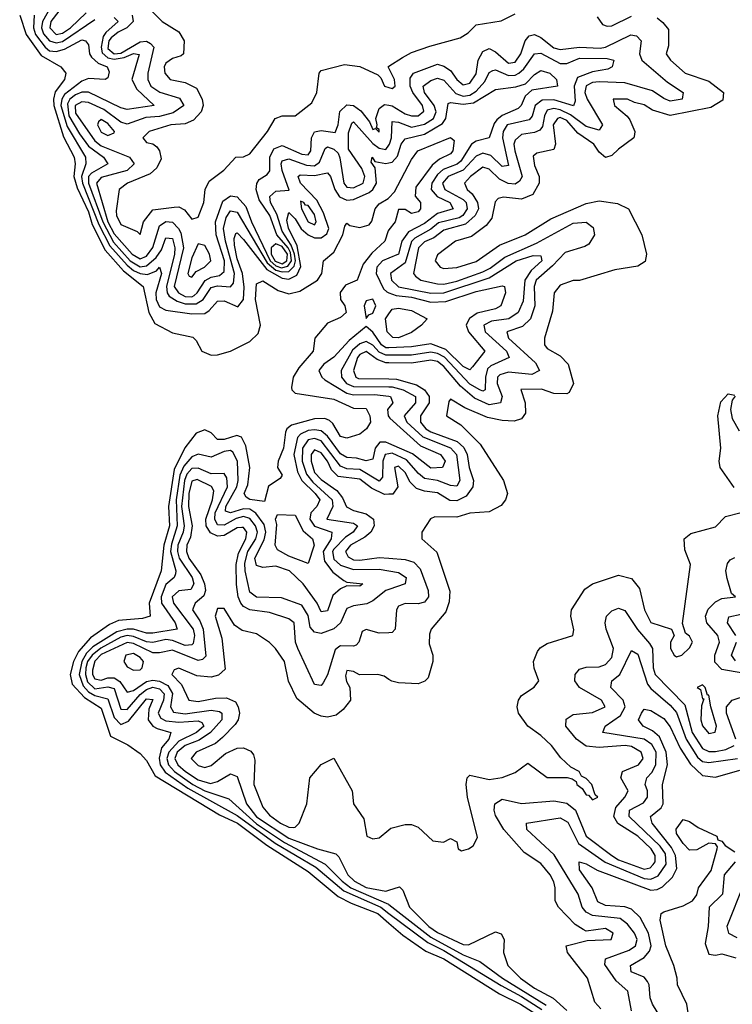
# Model space of a CAD drawing. Header units: inches. Extents: x 2601682 to 2755810, y 449311 to 584050.
# Tile 11 of 256: x 2638858 to 2641062, y 461529 to 464576. Entities that reach past the tile are written whole.
import ezdxf

# ---------------------------------------------------------------- set-up
doc = ezdxf.new("R2010")
doc.units = ezdxf.units.IN
doc.header["$MEASUREMENT"] = 0
doc.layers.add('C6436', color=7, linetype='Continuous')
doc.layers.add('C6446', color=7, linetype='Continuous')

msp = doc.modelspace()

# ---------------------------------------------------------------- linework, layer by layer
at = {"layer": 'C6436', "color": 2}
for points, elevation in [([(2638951, 464610), (2638927.7, 464570), (2638924.8, 464550), (2638931.6, 464531.6), (2638950.1, 464510.1), (2638970, 464503.9), (2638990, 464508.3), (2639090, 464575.9)], 10), ([(2638857.6, 464590), (2638877.4, 464530), (2638924.4, 464464.4), (2638984.9, 464430), (2639000.5, 464410), (2638995.8, 464390), (2638967.8, 464352.2), (2638962.5, 464330), (2638963.7, 464310), (2638992.7, 464212.7), (2639026.5, 464150), (2639029.2, 464130), (2639024.8, 464090), (2639035.5, 464055.5), (2639070, 463981.1), (2639082.1, 463942.1), (2639122.1, 463862.1), (2639178.8, 463798.8), (2639239.6, 463750), (2639257.5, 463670), (2639276.1, 463636.1), (2639330, 463607), (2639393.3, 463593.3), (2639403.4, 463583.4), (2639421.6, 463550), (2639450, 463537.4), (2639470, 463538.3), (2639510, 463550.3), (2639570, 463580.3), (2639595.4, 463604.6), (2639602.3, 463630), (2639587, 463710), (2639590, 463758.8), (2639610, 463768), (2639657.4, 463737.4), (2639690, 463727.2), (2639724.2, 463735.8), (2639779, 463770), (2639792.7, 463790), (2639798, 463830), (2639830, 463856), (2639857.6, 463910), (2639863.3, 463936.7), (2639870, 463946), (2639878.5, 463938.5), (2639910, 463932.8), (2639938.9, 463941.1), (2639947.5, 463952.5), (2639957.6, 463990), (2639970, 464005.5), (2639997.7, 464022.3), (2640000, 464024.8)], 2), ([(2638902.3, 464590), (2638899.8, 464550), (2638906.7, 464530), (2638936.5, 464490), (2638950, 464479), (2638970, 464476.8), (2638996.1, 464483.9), (2639050, 464512.8), (2639061, 464510), (2639070, 464498), (2639073.7, 464470), (2639079.9, 464459.9), (2639100.5, 464440.5), (2639127.7, 464430), (2639134.6, 464414.6), (2639130, 464395.3), (2639122, 464390), (2639070, 464394), (2639050, 464385.6), (2638996.2, 464343.8), (2638987.8, 464330), (2638985.2, 464310), (2639004.8, 464244.8), (2639060.7, 464150), (2639062, 464130), (2639048.4, 464090), (2639052.4, 464070), (2639102.1, 463942.1), (2639136.4, 463876.4), (2639190, 463816.2), (2639210, 463799.6), (2639230, 463790.6), (2639253, 463787), (2639281.1, 463798.9), (2639290.4, 463810), (2639295.9, 463790), (2639278.3, 463730), (2639279.8, 463710), (2639290, 463687), (2639310, 463676.5), (2639390, 463665.3), (2639430, 463667), (2639444, 463676), (2639470, 463704.9), (2639490, 463705.3), (2639532.7, 463687.3), (2639549.8, 463710.2), (2639552.1, 463747.9), (2639546.8, 463790), (2639530, 463836.2), (2639522.2, 463877.8), (2639521.1, 463898.9), (2639526.3, 463913.7), (2639530, 463916.4), (2639550, 463895.6), (2639622.3, 463802.2), (2639670, 463775.6), (2639690, 463772.9), (2639715.1, 463784.9), (2639727.8, 463812.2), (2639716.3, 463876.3), (2639689, 463931), (2639684.5, 463955.5), (2639690, 463979.1), (2639710, 463959.5), (2639728.1, 463928.1), (2639750.1, 463910.1), (2639770, 463900.6), (2639790, 463900.2), (2639807.4, 463912.6), (2639814.2, 463930), (2639797.5, 463977.5), (2639776.9, 464016.9), (2639726.6, 464070), (2639719.6, 464090), (2639724.9, 464095.1), (2639770, 464093.7), (2639810, 464101.3), (2639819.5, 464090), (2639832.1, 464050), (2639847.5, 464027.5), (2639870, 464017.2), (2639890, 464019.1), (2639938.7, 464041.3), (2639949.9, 464050.1), (2639961.2, 464070), (2639957.1, 464117.1), (2639945.4, 464134.6), (2639948, 464150), (2639956.3, 464136.3), (2639990, 464130.2), (2640000, 464132.6)], 6), ([(2638978.5, 464601.5), (2638954.3, 464570), (2638951.2, 464550), (2638970, 464529.5), (2638990, 464533.7), (2639015, 464550), (2639063, 464597)], 14), ([(2639150, 464582), (2639162, 464570), (2639123.7, 464536.3), (2639116.1, 464523.9), (2639109.4, 464490), (2639113.2, 464473.2), (2639130, 464457), (2639150, 464453.4), (2639181.3, 464458.7), (2639210, 464471.3), (2639227.7, 464467.7), (2639204.6, 464390), (2639220.5, 464360.4), (2639274, 464310), (2639190, 464298), (2639170, 464302.9), (2639070, 464351.8), (2639050, 464351.3), (2639030, 464342.8), (2639012.8, 464330), (2639005, 464315), (2639010, 464278.5), (2639042.3, 464222.3), (2639070, 464184.7), (2639117, 464150), (2639130.4, 464130), (2639079.4, 464100.6), (2639070.2, 464090), (2639070.7, 464070), (2639114.4, 463950), (2639147.4, 463887.4), (2639199.2, 463830), (2639230, 463810.7), (2639250, 463814.1), (2639279.8, 463840.2), (2639296.6, 463863.4), (2639310, 463900.5), (2639330, 463898.4), (2639337.4, 463870), (2639336.3, 463850), (2639311.8, 463750), (2639313.5, 463730), (2639320.3, 463720.3), (2639344.9, 463704.9), (2639370, 463696.6), (2639403.5, 463696.5), (2639425.3, 463710), (2639450, 463746.7), (2639470, 463752.5), (2639510, 463749.1), (2639519.2, 463760.8), (2639521.8, 463790), (2639494.2, 463890), (2639488.1, 463930), (2639496.6, 463963.4), (2639510, 463984.6), (2639530, 463979.6), (2639623, 463823), (2639650, 463801.1), (2639670, 463795), (2639690, 463796.6), (2639707.1, 463812.9), (2639710.7, 463830), (2639708.1, 463850), (2639697.9, 463877.9), (2639670, 463921), (2639653.6, 463973.6), (2639634, 464010), (2639631.1, 464028.9), (2639650, 464044.7), (2639691.5, 464048.5), (2639669.2, 464109.2), (2639666.2, 464130), (2639670, 464139.3), (2639690, 464145.2), (2639745, 464125), (2639770, 464123.2), (2639784.8, 464135.2), (2639802.9, 464177.1), (2639810, 464182.6), (2639830, 464175.3), (2639842.6, 464162.6), (2639848.5, 464148.5), (2639860.2, 464070), (2639870, 464057.3), (2639890, 464055.4), (2639920.4, 464070), (2639925.5, 464090), (2639915.6, 464115.6), (2639875.2, 464175.2), (2639874.9, 464225.1), (2639884.9, 464255.1), (2639890, 464259.5), (2639950, 464192.6), (2639970, 464178), (2639990, 464174.3), (2640000, 464187.6)], 10), ([(2639205.8, 464590), (2639208.2, 464570), (2639189.2, 464550), (2639162.6, 464537.4), (2639140.4, 464519.6), (2639133.5, 464510), (2639130, 464486.4), (2639150, 464470.1), (2639170, 464472.3), (2639230, 464507.2), (2639250, 464509.1), (2639262, 464502), (2639272.9, 464490), (2639254.4, 464410), (2639254, 464390), (2639263.1, 464370), (2639291.6, 464351.6), (2639352.4, 464332.4), (2639365.3, 464310), (2639332.8, 464287.2), (2639290, 464276.3), (2639247.4, 464272.6), (2639190, 464251.8), (2639170, 464258.5), (2639117.7, 464297.7), (2639070, 464319.8), (2639050, 464321.8), (2639028.7, 464310), (2639030, 464286.3), (2639090, 464200.6), (2639110, 464185.7), (2639197.1, 464150), (2639212.2, 464130), (2639190, 464108.9), (2639110, 464087.7), (2639094.7, 464070), (2639130.1, 463950), (2639150, 463913.2), (2639205.5, 463850), (2639230, 463836), (2639250, 463844.1), (2639270, 463870.4), (2639290, 463937.4), (2639310, 463951), (2639330, 463949.2), (2639349.2, 463930), (2639356, 463916), (2639364.2, 463870), (2639335.9, 463750), (2639348.4, 463730), (2639370, 463719.5), (2639390, 463718), (2639397.6, 463722.4), (2639406.8, 463730), (2639431, 463769), (2639450, 463779), (2639475.4, 463784.6), (2639490, 463796.3), (2639491.4, 463830), (2639465.2, 463910), (2639463.4, 463950), (2639486.1, 464013.8), (2639510.2, 464030.2), (2639530, 464027.9), (2639557.2, 463997.2), (2639575.2, 463950), (2639632.8, 463830), (2639650, 463814.2), (2639667.9, 463807.9), (2639687.3, 463812.7), (2639698.4, 463830), (2639695.5, 463855.5), (2639688.4, 463870), (2639652.7, 463910), (2639631.1, 463970), (2639598.1, 464018.1), (2639589.7, 464050), (2639591, 464069), (2639598.8, 464081.2), (2639623.3, 464096.7), (2639631.8, 464108.2), (2639631.6, 464150), (2639643.5, 464176.5), (2639670, 464186.7), (2639730, 464159.3), (2639750, 464157), (2639758.7, 464170), (2639760.3, 464210), (2639770, 464228.4), (2639790, 464232.4), (2639833.2, 464226.8), (2639842.8, 464250), (2639848.4, 464291.6), (2639870, 464312.4), (2639890, 464310.3), (2639913.1, 464293.1), (2639940, 464260), (2639950, 464236.3), (2639958.8, 464238.8), (2639970, 464227.3), (2639970, 464235.3), (2639961.2, 464241.2), (2639963.7, 464250), (2639959.1, 464270), (2639970, 464300.5), (2639986.5, 464313.5), (2640000, 464311)], 14), ([(2639264.1, 464604.1), (2639298, 464570), (2639350, 464538), (2639366, 464510), (2639364.7, 464470), (2639356.8, 464463.2), (2639330, 464455.1), (2639310, 464441.2), (2639304.9, 464430), (2639306.7, 464410), (2639322.8, 464390), (2639370, 464381.6), (2639404.1, 464364.1), (2639422.4, 464330), (2639424.9, 464310), (2639419.5, 464290), (2639395.2, 464264.7), (2639370, 464253.7), (2639324.7, 464250), (2639258, 464230), (2639238.8, 464210), (2639250, 464196), (2639270, 464191), (2639282, 464182), (2639290.5, 464170), (2639295.3, 464144.7), (2639282.3, 464117.7), (2639261.5, 464098.5), (2639190.8, 464070), (2639164.9, 464050), (2639156.1, 463983.9), (2639157, 463970), (2639170, 463941.6), (2639220.7, 463920.7), (2639230, 463911.3), (2639240.9, 463950), (2639270, 463987.7), (2639335.5, 463995.5), (2639350, 463996.3), (2639367, 463987), (2639390, 463958), (2639410, 463964.7), (2639427.3, 464010), (2639431.8, 464050), (2639443.9, 464076.1), (2639488.7, 464110), (2639526, 464150), (2639550, 464151.3), (2639570, 464161), (2639624, 464230), (2639648, 464270), (2639670, 464278), (2639710, 464278), (2639761.2, 464318.8), (2639777.2, 464350), (2639784, 464410), (2639790, 464418), (2639862.7, 464437.3), (2639910, 464430.7), (2639965.4, 464405.4), (2639975.3, 464395.3), (2639986, 464370), (2640000, 464365.9)], 18), ([(2640000, 464425.8), (2639998, 464430), (2640000, 464431.3)], 18), ([(2640000, 463925.7), (2639997.5, 463922.5), (2639987.7, 463890), (2639947, 463853), (2639920.4, 463819.6), (2639902, 463770), (2639865.6, 463754.4), (2639848.9, 463731.1), (2639850.3, 463710), (2639863.8, 463690), (2639867.7, 463670), (2639850, 463654.5), (2639810, 463636.2), (2639770.8, 463590), (2639766, 463550), (2639721.6, 463498.4), (2639703.7, 463470), (2639698, 463438), (2639699.1, 463430), (2639710, 463420.5), (2639830, 463401.1), (2639890, 463374), (2639930, 463373), (2639940.5, 463350), (2639942.8, 463330), (2639930.8, 463310), (2639910, 463293.2), (2639870, 463280.7), (2639850, 463285.6), (2639825.9, 463325.9), (2639815.8, 463335.8), (2639801.3, 463341.3), (2639770, 463340.9), (2639698.4, 463321.6), (2639684.4, 463310), (2639680.2, 463299.8), (2639674, 463250), (2639657.3, 463210), (2639654.8, 463190), (2639670, 463166), (2639663.6, 463156.4), (2639627.1, 463132.9), (2639615.3, 463084.7), (2639570, 463091.6), (2639558, 463098), (2639551.6, 463110), (2639563, 463137), (2639569.8, 463190), (2639557.5, 463257.5), (2639543.5, 463283.5), (2639529.6, 463289.6), (2639490, 463276.4), (2639470, 463276.9), (2639450, 463296.9), (2639430, 463307.1), (2639404, 463296), (2639368.6, 463251.4), (2639335.7, 463184.3), (2639317.9, 463070), (2639320.6, 463010), (2639303.5, 462950), (2639294.9, 462870), (2639258.6, 462770), (2639261, 462730), (2639237.4, 462722.6), (2639163.5, 462716.5), (2639135.1, 462704.9), (2639076.7, 462663.3), (2639039.1, 462620.9), (2639024.2, 462590), (2639014, 462550), (2639020.2, 462520.2), (2639058.2, 462478.2), (2639110, 462445.7), (2639139, 462359), (2639192.5, 462332.5), (2639230, 462305.5), (2639250, 462284), (2639276.4, 462236.4), (2639475.5, 462115.5), (2639531, 462090), (2639622.3, 462022.3), (2639750, 461940.6), (2639843.3, 461863.3), (2639882.7, 461842.7), (2639966, 461810), (2640000, 461780.5)], 2), ([(2640000, 463837.8), (2639980.3, 463830), (2639962.8, 463810), (2639960.7, 463790), (2639983.1, 463743.1), (2639993.4, 463733.4), (2640000, 463730.8)], 6), ([(2640000, 463604.3), (2639994.5, 463610), (2639989.8, 463650), (2640000, 463665.4)], 2), ([(2640000, 463560.6), (2639990, 463560.2), (2639976.5, 463570), (2639950, 463608.5), (2639930, 463626.6), (2639876.8, 463583.2), (2639830, 463531.3), (2639798.4, 463510), (2639783.1, 463490), (2639792.2, 463470), (2639801.5, 463461.5), (2639870, 463420.5), (2639890, 463415.1), (2639955.7, 463415.8), (2640000, 463410.5)], 6), ([(2640000, 463538.1), (2639990, 463538.1), (2639970, 463547.4), (2639950, 463568.3), (2639930, 463579.5), (2639910, 463572.8), (2639887.2, 463552.8), (2639852.2, 463490), (2639853.4, 463470), (2639869.1, 463450), (2639890, 463440.4), (2640000, 463439.4)], 10), ([(2640000, 463514.2), (2639990, 463514.4), (2639964, 463524), (2639930, 463548.7), (2639910, 463539.3), (2639902.3, 463530), (2639890.2, 463490), (2639898, 463470), (2639905.7, 463465.7), (2640000, 463464.2)], 14), ([(2640000, 463375), (2639995.8, 463370), (2639997.7, 463350), (2640000, 463347.2)], 6), ([(2640000, 463263.9), (2639990, 463268.2), (2639971.3, 463268.7), (2639957.8, 463250), (2639950, 463216), (2639930, 463211.1), (2639899.4, 463219.4), (2639870, 463220.9), (2639850, 463232.9), (2639810, 463286.8), (2639790, 463304), (2639770, 463307.2), (2639750, 463304.3), (2639726.3, 463293.7), (2639717.2, 463282.8), (2639705.9, 463230), (2639717.2, 463177.2), (2639730.9, 463150), (2639771.8, 463110), (2639786, 463090), (2639776.9, 463070), (2639758.2, 463050), (2639755, 463030), (2639770, 463008.5), (2639823.8, 462990), (2639820.8, 462970), (2639796.8, 462930), (2639800.6, 462900.6), (2639826.2, 462866.2), (2639860.7, 462840.7), (2639870, 462835.5), (2639918.8, 462830), (2639910, 462822.7), (2639870, 462823.7), (2639850, 462815.1), (2639826.1, 462793.9), (2639810, 462746.6), (2639790, 462743.7), (2639778, 462770), (2639734.8, 462830), (2639692.8, 462870), (2639650, 462885.3), (2639610, 462880.5), (2639590, 462887.3), (2639584.6, 462910), (2639613.5, 462966.5), (2639619.5, 462990), (2639613.5, 463013.5), (2639588.5, 463048.5), (2639570, 463060.8), (2639550, 463062.5), (2639510, 463049.9), (2639494.8, 463054.8), (2639495.1, 463070), (2639529.2, 463130), (2639533.9, 463150), (2639531.3, 463210), (2639517.2, 463237.1), (2639510, 463242.4), (2639490, 463239.8), (2639450, 463222), (2639410, 463231.8), (2639390, 463223.5), (2639365.4, 463194.6), (2639353.5, 463166.5), (2639341.5, 463090), (2639345.2, 463010), (2639327.2, 462952.8), (2639324.5, 462930), (2639340.7, 462870), (2639339.3, 462860.7), (2639335.8, 462850), (2639310, 462828.4), (2639295.3, 462790), (2639296.3, 462770), (2639339, 462710), (2639344.7, 462690), (2639270, 462677.5), (2639250, 462677.5), (2639210, 462689.9), (2639190, 462690.5), (2639158, 462682), (2639084.3, 462635.7), (2639064.2, 462615.8), (2639049.5, 462590), (2639041.9, 462550), (2639054.3, 462514.3), (2639070, 462496.6), (2639090, 462484.6), (2639130, 462474), (2639150, 462416.5), (2639170, 462395.5), (2639194.6, 462405.4), (2639250, 462474), (2639270, 462472.7), (2639257, 462443), (2639255, 462410), (2639270, 462390.3), (2639282.9, 462382.9), (2639325.5, 462370), (2639319, 462350), (2639296.6, 462323.4), (2639288.6, 462291.4), (2639292.6, 462270), (2639308, 462248), (2639378.2, 462198.2), (2639530, 462113.2), (2639648.4, 462028.4), (2639773.3, 461953.3), (2639860.7, 461880.7), (2639974.5, 461830), (2640000, 461810.8)], 6), ([(2640000, 463232.4), (2639988.3, 463230), (2639981.5, 463210), (2639979.8, 463160.2), (2639970, 463147.9), (2639910, 463184.1), (2639870, 463185.7), (2639850, 463194.8), (2639790, 463272.2), (2639770, 463280.2), (2639750, 463275.8), (2639732.3, 463250), (2639731.9, 463210), (2639745.3, 463170), (2639765, 463145), (2639824.3, 463090), (2639826.2, 463070), (2639807.7, 463030), (2639890, 463017.8), (2639902.4, 463010), (2639888.8, 462990), (2639865.7, 462974.3), (2639830, 462938), (2639825, 462930), (2639830, 462906.7), (2639850, 462887.8), (2639890, 462874.8), (2639970, 462875.6), (2640000, 462870.3)], 10), ([(2640000, 463107.4), (2639986.6, 463106.6), (2639945.9, 463125.9), (2639910, 463153.8), (2639842.6, 463162.6), (2639822.7, 463182.7), (2639810, 463209.6), (2639790, 463235.3), (2639770, 463245.1), (2639759.1, 463230), (2639758.9, 463210), (2639770, 463174.9), (2639790, 463152.8), (2639838.7, 463118.7), (2639856.5, 463096.5), (2639868.7, 463068.7), (2639890, 463057.6), (2639930, 463046.9), (2639951.7, 463030), (2639954.3, 463010), (2639943.6, 462990), (2639925.4, 462974.6), (2639880.9, 462950), (2639865.2, 462930), (2639873.9, 462913.9), (2639890, 462905), (2639910, 462903.5), (2639970, 462911.3), (2640000, 462909.3)], 14), ([(2640000, 462813.1), (2639990.2, 462809.8), (2639950, 462778), (2639931.2, 462768.8), (2639890, 462762), (2639870, 462753.6), (2639850.2, 462709.8), (2639829.3, 462690.7), (2639790, 462676.8), (2639770, 462680.5), (2639756.6, 462696.6), (2639750, 462732.3), (2639730, 462764.7), (2639667.3, 462787.3), (2639590, 462788.7), (2639570, 462804.5), (2639555.4, 462870), (2639554.3, 462894.3), (2639563.6, 462930), (2639588.5, 462970), (2639593.1, 462990), (2639586.8, 463010), (2639570, 463032.2), (2639550, 463038.6), (2639527.3, 463032.7), (2639490, 463011.4), (2639470, 463012.6), (2639461.6, 463030), (2639462.1, 463050), (2639500.7, 463130), (2639498.5, 463158.5), (2639490, 463171.8), (2639450, 463170.8), (2639410, 463188.2), (2639390, 463186.6), (2639375.1, 463170), (2639367.2, 463150), (2639357.8, 463070), (2639366, 463010), (2639362.9, 462990), (2639347, 462950), (2639345.8, 462930), (2639350.8, 462910), (2639391, 462850), (2639395.9, 462830), (2639387.5, 462812.5), (2639350, 462808.4), (2639329.2, 462790), (2639333.6, 462770), (2639394.8, 462690), (2639398.3, 462670), (2639394.1, 462645.9), (2639390, 462641.1), (2639370, 462639.4), (2639330, 462654.9), (2639310, 462657.7), (2639270, 462648.4), (2639250, 462650.5), (2639210, 462667.7), (2639190, 462670.4), (2639170, 462665.3), (2639108.3, 462631.7), (2639082, 462610), (2639067.8, 462590), (2639061.8, 462570), (2639060.8, 462550), (2639067.3, 462527.3), (2639090, 462505.9), (2639130, 462512.1), (2639150, 462506), (2639170, 462442.6), (2639190, 462441.8), (2639230, 462487.9), (2639250, 462503.6), (2639270, 462510.1), (2639290, 462505.4), (2639304.2, 462490), (2639302.4, 462470), (2639285.7, 462430), (2639294.5, 462414.5), (2639310, 462406.8), (2639350, 462401.9), (2639410, 462406), (2639420.9, 462400.9), (2639427.2, 462390), (2639404.9, 462370), (2639350, 462343.4), (2639318.6, 462310), (2639313, 462290), (2639317.9, 462270), (2639336.3, 462250), (2639392.8, 462210), (2639430, 462189.6), (2639505.1, 462165.1), (2639590, 462087.3), (2639676.8, 462030), (2639802.8, 461962.8), (2639855, 461910), (2639881.6, 461890), (2639999.1, 461839.1), (2640000, 461838.3)], 10), ([(2640000, 462678.8), (2639970, 462677.4), (2639930, 462689.4), (2639916.8, 462683.2), (2639907.3, 462650), (2639899, 462641), (2639890, 462637), (2639850, 462638.7), (2639844.5, 462635.5), (2639834.1, 462625.9), (2639810, 462549.2), (2639796, 462524), (2639790, 462516), (2639770, 462519.3), (2639717.7, 462630), (2639711.1, 462650), (2639707, 462710), (2639690, 462722.4), (2639630, 462741.7), (2639569.8, 462749.8), (2639550, 462760.4), (2639542, 462770), (2639533.5, 462790), (2639528.1, 462828.1), (2639527.2, 462890), (2639534.8, 462925.2), (2639557.4, 462970), (2639560.4, 462990), (2639550, 463004.7), (2639544.9, 463004.9), (2639530, 463003.9), (2639490, 462979.8), (2639470, 462977.7), (2639447.8, 462987.8), (2639434.8, 463010), (2639433.4, 463030), (2639454.4, 463090), (2639458.3, 463118.3), (2639451.3, 463131.3), (2639407, 463153), (2639390, 463147.6), (2639381.3, 463110), (2639379.4, 463070), (2639391.7, 463010), (2639385.7, 462974.3), (2639374.7, 462950), (2639373.4, 462930), (2639381.1, 462910), (2639418.1, 462858.1), (2639429.4, 462830), (2639432.1, 462810), (2639426.9, 462793.1), (2639400.5, 462770), (2639392, 462750), (2639415.3, 462715.3), (2639425.5, 462690), (2639433.4, 462606.6), (2639423.6, 462596.4), (2639410, 462593.3), (2639330, 462625.3), (2639290, 462616.4), (2639270, 462616.8), (2639210, 462645.6), (2639190, 462649.2), (2639110, 462611.5), (2639090, 462590.6), (2639083.1, 462563.1), (2639083.2, 462550), (2639090, 462536), (2639110, 462532.2), (2639130, 462539.4), (2639150, 462539), (2639167.9, 462527.9), (2639190, 462495.3), (2639210, 462500.2), (2639250, 462527.7), (2639270, 462532.5), (2639290, 462529.5), (2639315.7, 462515.7), (2639330.7, 462490.7), (2639324.5, 462450), (2639333.3, 462433.3), (2639370, 462427.8), (2639450, 462439.4), (2639475.5, 462435.5), (2639482.6, 462430), (2639482.8, 462410), (2639447.5, 462370), (2639413.3, 462346.7), (2639369.7, 462330.3), (2639345.1, 462310), (2639337.8, 462290), (2639347, 462270), (2639370.2, 462250), (2639410, 462223.5), (2639447.6, 462212.4), (2639470, 462219), (2639510, 462242.4), (2639530, 462234), (2639559.7, 462150), (2639590, 462109.5), (2639690, 462043.4), (2639778.8, 462010), (2639835.4, 461995.4), (2639845.4, 461985.4), (2639872.9, 461930), (2639893.7, 461910), (2639930, 461891.3), (2639990, 461879.5), (2640000, 461882.5)], 14), ([(2640000, 462534.8), (2639984.7, 462544.7), (2639966, 462550), (2639909.1, 462549.1), (2639890, 462559), (2639870, 462562), (2639865.8, 462545.8), (2639868.3, 462528.3), (2639878.8, 462510), (2639881, 462470), (2639858.5, 462441.5), (2639836.3, 462423.7), (2639810, 462418), (2639790, 462420.9), (2639769, 462430), (2639715.3, 462475.3), (2639689.6, 462529.6), (2639677, 462590), (2639649.3, 462630), (2639630, 462649.3), (2639590, 462675.1), (2639546, 462686), (2639522.5, 462702.5), (2639490, 462754), (2639470, 462754), (2639462, 462730), (2639482.5, 462662.5), (2639493.2, 462566.8), (2639472.5, 462547.5), (2639450, 462542), (2639405.6, 462545.6), (2639350, 462569.2), (2639335.3, 462564.7), (2639328, 462550), (2639358.6, 462518.6), (2639380.7, 462470), (2639410, 462465.8), (2639463.8, 462476.2), (2639497.6, 462477.6), (2639524.9, 462464.9), (2639534, 462450), (2639538, 462430), (2639533.4, 462410), (2639524.5, 462395.5), (2639485.5, 462354.5), (2639463.8, 462336.2), (2639404, 462310), (2639388.2, 462290), (2639410, 462268.5), (2639430, 462261.6), (2639450, 462268.2), (2639494.5, 462305.5), (2639530, 462322), (2639550, 462323), (2639572.4, 462312.4), (2639581.1, 462301.1), (2639584.9, 462284.9), (2639581.5, 462210), (2639610, 462139.1), (2639630, 462114.4), (2639664.9, 462090), (2639690, 462077.6), (2639703.2, 462076.8), (2639710, 462077.3), (2639722.7, 462090), (2639746, 462150), (2639755.3, 462230), (2639790, 462271.3), (2639830, 462291.3), (2639886, 462190), (2639890.8, 462150), (2639922.8, 462102.8), (2639932, 462050), (2639950, 462041), (2639970, 462044.7), (2640000, 462069.7)], 18)]:
    msp.add_lwpolyline(points, dxfattribs=dict(at, elevation=elevation))
for points, elevation in [([(2639110, 464267), (2639100.9, 464259.1), (2639098.7, 464250), (2639110, 464227.4), (2639130, 464217.6), (2639150, 464226), (2639151.3, 464230), (2639130, 464254.5)], 18), ([(2639725.9, 464014.2), (2639729.2, 463990), (2639750, 463950.5), (2639770, 463941.3), (2639775.1, 463950), (2639770, 463973), (2639750, 464000.5), (2639741.7, 464001.7), (2639737, 464010)], 10), ([(2639410, 463882), (2639390, 463839), (2639377.3, 463790), (2639381.6, 463781.6), (2639390, 463779.1), (2639403.1, 463796.9), (2639429.2, 463810), (2639449, 463830), (2639445.2, 463850), (2639430, 463877.2)], 18), ([(2639650, 463882.6), (2639635.7, 463870), (2639635.4, 463850), (2639648.3, 463828.3), (2639670, 463820.2), (2639684.2, 463830), (2639685.8, 463850), (2639670, 463873.6)], 18), ([(2639950, 463711.3), (2639930, 463706), (2639923.1, 463690), (2639930, 463651.3), (2639938, 463662), (2639950, 463667.7), (2639959.7, 463690)], 6), ([(2639750, 462893.2), (2639690, 462916.3), (2639655.3, 462935.3), (2639648.2, 462950), (2639653.6, 463013.6), (2639649.4, 463030.6), (2639655.3, 463044.7), (2639710, 463043), (2639734.6, 462994.6), (2639763.8, 462970), (2639768.5, 462950)], 2), ([(2639210, 462615), (2639186, 462610), (2639179.3, 462590), (2639190, 462574), (2639210, 462563), (2639230, 462563.8), (2639236.2, 462570), (2639240.5, 462590), (2639230, 462602.4)], 18)]:
    msp.add_lwpolyline(points, close=True, dxfattribs=dict(at, elevation=elevation))
at = {"layer": 'C6446', "color": 2}
for points, elevation in [([(2640000, 464431.3), (2640041.6, 464458.4), (2640070, 464474), (2640126.3, 464493.7), (2640220.4, 464519.6), (2640245.1, 464534.9), (2640270, 464559.1), (2640347.6, 464572.4), (2640390, 464594)], 18), ([(2640830, 464581), (2640847.3, 464567.3), (2640864.7, 464544.7), (2640865.4, 464494.6), (2640858, 464470), (2640871.3, 464450), (2640916, 464410), (2640990, 464384.9), (2641035.5, 464350), (2641033.3, 464326.7), (2640996.3, 464303.7), (2640870, 464278.9), (2640815.6, 464295.6), (2640790, 464311.8), (2640759.3, 464319.3), (2640738, 464330), (2640694, 464330), (2640698, 464310), (2640737.5, 464277.5), (2640745.5, 464265.5), (2640761, 464230), (2640759.8, 464220.2), (2640758, 464210), (2640710, 464175.1), (2640690, 464155.1), (2640670, 464149.3), (2640650, 464165.2), (2640633.7, 464190), (2640584, 464224), (2640550, 464263.4), (2640530, 464272.5), (2640521.6, 464270), (2640507.9, 464250), (2640515.8, 464190), (2640510, 464174), (2640457.3, 464162.7), (2640446.6, 464153.4), (2640450, 464124.7), (2640464.4, 464090), (2640464.4, 464070), (2640445.1, 464034.9), (2640410, 464020.7), (2640354, 464026), (2640338, 464022), (2640328.4, 464011.6), (2640318, 463962), (2640300.7, 463939.3), (2640255.6, 463904.4), (2640206, 463890), (2640150, 463848), (2640142.8, 463830), (2640158, 463810), (2640170, 463805.5), (2640210, 463808.7), (2640270, 463827.4), (2640342.3, 463877.7), (2640421.2, 463910), (2640500.7, 463959.3), (2640610, 464006.4), (2640650, 464014.9), (2640706.7, 464006.7), (2640741, 463990), (2640782.8, 463910), (2640797.3, 463850), (2640792.4, 463827.6), (2640770, 463812.7), (2640698.5, 463801.5), (2640590, 463768.7), (2640570, 463768.7), (2640530, 463754), (2640511, 463730), (2640505.8, 463674.2), (2640481, 463590), (2640481, 463570), (2640490, 463558), (2640530, 463536), (2640554.8, 463510), (2640571.3, 463450), (2640558, 463422), (2640550, 463418), (2640510, 463419), (2640472.1, 463432.1), (2640408.5, 463431.5), (2640421.6, 463390), (2640422, 463358), (2640410, 463340.9), (2640386.9, 463333.1), (2640350, 463335.4), (2640305.1, 463345.1), (2640234.3, 463374.3), (2640190, 463402), (2640185.5, 463394.5), (2640178, 463350), (2640222, 463322), (2640282.3, 463262.3), (2640354.8, 463150), (2640366.8, 463110), (2640361, 463090), (2640347.3, 463072.7), (2640310, 463053.2), (2640250, 463049.4), (2640210, 463036.9), (2640142, 463038), (2640128.2, 463031.8), (2640102, 462990), (2640102, 462970), (2640148.1, 462928.1), (2640187.9, 462807.9), (2640185.8, 462774.2), (2640176.4, 462743.6), (2640131, 462690), (2640125.5, 462674.5), (2640124.5, 462644.5), (2640136, 462610), (2640136, 462590), (2640121, 462539), (2640110.9, 462529.1), (2640090, 462521.2), (2640030, 462524), (2640009, 462529), (2640000, 462534.8)], 18), ([(2640644.7, 464584.7), (2640660.7, 464560.7), (2640675.3, 464555.3), (2640690, 464556.3), (2640750, 464586)], 18), ([(2640000, 464311), (2640010, 464309.2), (2640050, 464284.7), (2640070, 464277.6), (2640090, 464278.5), (2640107.6, 464292.4), (2640103.9, 464310), (2640074.4, 464350), (2640065.7, 464370), (2640065.5, 464394.5), (2640076.2, 464410), (2640150, 464437.8), (2640170, 464431.7), (2640190, 464418.3), (2640210, 464390.4), (2640230, 464373.7), (2640250, 464378.9), (2640270, 464407.7), (2640275.6, 464450), (2640290, 464477.1), (2640310, 464486.7), (2640330, 464475.8), (2640370, 464441.5), (2640390, 464444), (2640408.5, 464470), (2640421.7, 464510), (2640434, 464526), (2640450.2, 464530.2), (2640470, 464520.3), (2640510, 464488.1), (2640530, 464482.8), (2640589.8, 464490.2), (2640653, 464487), (2640670, 464490.2), (2640748.3, 464528.3), (2640765.9, 464525.8), (2640780.3, 464510), (2640775.2, 464470), (2640782.7, 464450), (2640862.3, 464382.3), (2640910.7, 464350), (2640906.8, 464330), (2640870, 464323.5), (2640850, 464331.3), (2640815.7, 464355.7), (2640730, 464379.8), (2640650, 464383.2), (2640630, 464380.8), (2640610, 464370.9), (2640606.5, 464350), (2640613, 464330), (2640660.7, 464250), (2640650, 464234), (2640610, 464245), (2640561.2, 464281.2), (2640530, 464297.1), (2640510, 464300.6), (2640490, 464295.3), (2640481.6, 464278.4), (2640474.8, 464245.2), (2640466.5, 464233.5), (2640450, 464226.4), (2640410, 464220.4), (2640390, 464202.7), (2640386.7, 464190), (2640389.4, 464170), (2640412.2, 464090), (2640404.3, 464075.7), (2640390, 464067), (2640368.5, 464068.5), (2640341.9, 464081.9), (2640310, 464113.3), (2640290, 464119.1), (2640252.2, 464090), (2640234, 464070), (2640242, 464050), (2640257, 464037), (2640274, 464010), (2640276.9, 463990), (2640267.2, 463970), (2640236.8, 463943.2), (2640170, 463924.1), (2640138.9, 463901.1), (2640110, 463887.8), (2640091.3, 463870), (2640076.4, 463790), (2640081.8, 463781.8), (2640098.8, 463770), (2640150, 463758), (2640170, 463757.8), (2640210, 463766.4), (2640290, 463795.3), (2640313, 463807), (2640359, 463841), (2640456, 463884), (2640570, 463945.6), (2640610, 463948.9), (2640632.3, 463932.3), (2640636, 463910), (2640618.7, 463881.3), (2640606.4, 463873.6), (2640544.7, 463855.3), (2640505.9, 463814.1), (2640455.2, 463770), (2640449.3, 463750), (2640451.2, 463690), (2640438, 463650), (2640413.2, 463626.8), (2640364.9, 463610), (2640370.3, 463590), (2640453.6, 463513.6), (2640466, 463490), (2640442.3, 463477.7), (2640370, 463485.3), (2640343.1, 463476.9), (2640336, 463470), (2640335.2, 463450), (2640350.2, 463410), (2640344.9, 463390), (2640310, 463384.2), (2640264.5, 463404.5), (2640221.3, 463441.3), (2640170, 463502.8), (2640150, 463518), (2640130, 463522.4), (2640070, 463512.5), (2640000, 463514.2)], 14), ([(2640000, 464187.6), (2640001.8, 464190), (2640007.5, 464210), (2640010, 464260.7), (2640030, 464258.6), (2640070, 464242.7), (2640110, 464252.5), (2640138.2, 464270), (2640146.5, 464290), (2640139.4, 464310), (2640109.8, 464350), (2640106.2, 464370), (2640130, 464387.9), (2640150, 464394.2), (2640170, 464388), (2640206.9, 464346.9), (2640230, 464339.2), (2640250, 464341.9), (2640270, 464354.5), (2640296.2, 464383.8), (2640310, 464412.4), (2640321.6, 464418.4), (2640330, 464420.9), (2640370, 464402.7), (2640390, 464403.8), (2640402, 464410), (2640416.9, 464423.1), (2640450, 464470.3), (2640470, 464472.4), (2640530, 464440.2), (2640550, 464439.6), (2640590, 464456.8), (2640675.5, 464455.5), (2640696, 464450), (2640690.8, 464430), (2640677.5, 464422.5), (2640630, 464414.7), (2640583.4, 464396.6), (2640573.4, 464370), (2640576.5, 464323.5), (2640571.3, 464308.7), (2640510, 464327.9), (2640473.6, 464326.3), (2640452.6, 464310), (2640442.6, 464277.4), (2640433.8, 464266.2), (2640366, 464250), (2640353.4, 464230), (2640351, 464210), (2640370, 464124), (2640350, 464121.1), (2640315.3, 464155.3), (2640290, 464162.8), (2640270, 464153.5), (2640230.1, 464109.9), (2640182.7, 464090), (2640165.6, 464070), (2640173.4, 464050), (2640230, 464019.2), (2640238.4, 464010), (2640242.3, 463990), (2640229.1, 463970), (2640217.4, 463962.6), (2640153.3, 463946.7), (2640130, 463927.5), (2640080.2, 463899.8), (2640070, 463889.6), (2640050, 463823.1), (2640005.2, 463790), (2640008.3, 463770), (2640030, 463749.4), (2640130, 463729.5), (2640170, 463730.8), (2640310, 463777), (2640393.6, 463830), (2640446.4, 463846.4), (2640470, 463844.7), (2640473.1, 463830), (2640440.5, 463799.5), (2640420.6, 463770), (2640415.1, 463704.9), (2640399.5, 463670), (2640370.6, 463650), (2640317, 463643), (2640293.7, 463630), (2640297.7, 463610), (2640363.2, 463550), (2640372.4, 463530), (2640315.7, 463504.3), (2640304.7, 463495.3), (2640298.5, 463470), (2640298, 463430), (2640290, 463426.6), (2640280.9, 463430), (2640250, 463448.2), (2640171.7, 463531.7), (2640150, 463543.2), (2640130, 463546.6), (2640070, 463538.1), (2640000, 463538.1)], 10), ([(2640000, 464365.9), (2640010, 464363), (2640019.3, 464370), (2640017, 464390), (2640000, 464425.8)], 18), ([(2640000, 464132.6), (2640010, 464134.9), (2640026.9, 464153.1), (2640037.6, 464190), (2640050, 464207.2), (2640110, 464221.8), (2640166.1, 464253.9), (2640176.2, 464270), (2640183.3, 464316.7), (2640190, 464319.5), (2640230, 464313.9), (2640261.8, 464318.3), (2640330, 464359.5), (2640392.7, 464367.3), (2640422.6, 464377.4), (2640450, 464405.5), (2640470, 464418.4), (2640498, 464410), (2640518, 464390), (2640521, 464370), (2640442.3, 464357.7), (2640421.4, 464338.6), (2640408.7, 464310), (2640399.3, 464300.7), (2640350, 464279.3), (2640333.9, 464266.1), (2640325.4, 464254.6), (2640310.2, 464209.8), (2640270, 464199.3), (2640255.3, 464190), (2640222.1, 464137.9), (2640211, 464129), (2640168.2, 464111.8), (2640150, 464096.2), (2640133.1, 464070), (2640131.1, 464050), (2640148.8, 464028.8), (2640188.2, 464010), (2640198.7, 463990), (2640150, 463975.5), (2640110, 463944.5), (2640060.7, 463919.3), (2640039.8, 463890), (2640030, 463849.8), (2640000, 463837.8)], 6), ([(2640000, 464024.8), (2640017, 464043), (2640070, 464142.8), (2640089.5, 464170), (2640190.7, 464210.7), (2640202, 464202), (2640197.6, 464170), (2640190, 464160.7), (2640156.4, 464143.6), (2640134.1, 464125.9), (2640082.8, 464057.2), (2640080.7, 464030), (2640098, 464010), (2640098, 463990), (2640090, 463980.9), (2640070, 463976), (2640050, 463988.7), (2640030, 463988), (2640018.8, 463950), (2640000, 463925.7)], 2), ([(2640000, 463730.8), (2640022.2, 463722.2), (2640070, 463716.6), (2640130, 463701.7), (2640176, 463704), (2640270, 463734.5), (2640350, 463752.2), (2640358, 463750), (2640360.7, 463730), (2640346, 463690), (2640330, 463681), (2640272.5, 463667.5), (2640249.2, 463650.8), (2640241.8, 463638.2), (2640238.9, 463630), (2640245.7, 463610), (2640296.3, 463550), (2640258.6, 463501.4), (2640250, 463491.8), (2640230, 463503.1), (2640175.6, 463555.6), (2640130, 463572.8), (2640070, 463563.2), (2640000, 463560.6)], 6), ([(2640000, 463665.4), (2640010, 463680.4), (2640030, 463683.1), (2640070, 463675.8), (2640118, 463650), (2640101, 463630), (2640070, 463607.6), (2640030, 463591.8), (2640012, 463592), (2640000, 463604.3)], 2), ([(2640000, 463464.2), (2640023.8, 463463.8), (2640085.7, 463445.8), (2640110.1, 463430.1), (2640124.5, 463410), (2640124.5, 463390), (2640097.7, 463350), (2640097.3, 463330), (2640114.3, 463310), (2640130, 463300.2), (2640210.7, 463270.7), (2640231.9, 463251.9), (2640242.3, 463230), (2640248.3, 463190), (2640261.3, 463150), (2640259.1, 463130), (2640238.7, 463101.3), (2640210, 463086.6), (2640188.2, 463088.2), (2640150, 463111.9), (2640110, 463116.8), (2640085.7, 463125.7), (2640065.2, 463145.2), (2640050, 463175.1), (2640030, 463194.7), (2640017.3, 463190), (2640027.4, 463130), (2640011.9, 463108.1), (2640000, 463107.4)], 14), ([(2640000, 463439.4), (2640010, 463439.3), (2640044.4, 463430), (2640082.6, 463410), (2640082.3, 463390), (2640046.7, 463350), (2640055.2, 463330), (2640104.8, 463284.8), (2640190, 463250.9), (2640209.2, 463230), (2640219, 463150), (2640210, 463132), (2640190, 463134), (2640150, 463149.8), (2640110, 463155.8), (2640091.1, 463171.1), (2640054.2, 463214.2), (2640010, 463234.4), (2640000, 463232.4)], 10), ([(2640000, 463410.5), (2640004.7, 463410), (2640012.4, 463390), (2640000, 463375)], 6), ([(2641068.1, 463128.1), (2641025.2, 463190), (2641021.2, 463210), (2641026.6, 463250), (2641018, 463350), (2641026.3, 463393.7), (2641050, 463418), (2641070, 463414)], 18), ([(2641071, 463411), (2641061.4, 463398.6), (2641057.1, 463370), (2641062, 463342), (2641083.6, 463303.6)], 18), ([(2640000, 463347.2), (2640003.2, 463343.2), (2640097.4, 463257.4), (2640159.3, 463230), (2640173.8, 463210), (2640166, 463190), (2640130, 463187.8), (2640072.7, 463232.7), (2640000, 463263.9)], 6), ([(2640000, 462069.7), (2640005.6, 462074.4), (2640050, 462086), (2640070, 462086), (2640090, 462077.3), (2640135.3, 462035.3), (2640168.7, 462031.3), (2640190, 462042), (2640210, 462032), (2640214, 462010), (2640224.7, 462004.7), (2640246, 462010), (2640260.4, 462019.6), (2640274, 462046), (2640242.7, 462170), (2640239, 462210), (2640242, 462230), (2640250, 462238), (2640310, 462224.9), (2640350, 462230.7), (2640390, 462246.8), (2640430, 462276), (2640490, 462231), (2640551.3, 462231.3), (2640567.1, 462227.1), (2640578.8, 462218.8), (2640581, 462210), (2640597.3, 462197.3), (2640610, 462178), (2640616.9, 462176.9), (2640630, 462162), (2640646, 462170), (2640638, 462178), (2640628, 462210), (2640610, 462228), (2640595.3, 462235.3), (2640588, 462250), (2640563.2, 462263.2), (2640531.7, 462291.7), (2640502.7, 462330), (2640470, 462361.2), (2640429.3, 462390), (2640401.2, 462430), (2640397.2, 462450), (2640401.2, 462470), (2640410, 462484.7), (2640449.3, 462510.7), (2640464, 462530), (2640449.6, 462569.6), (2640447, 462590), (2640459.1, 462620.9), (2640468, 462632), (2640490, 462645.5), (2640569.3, 462670.7), (2640572.3, 462687.7), (2640562.9, 462730), (2640564.5, 462750), (2640606, 462814), (2640630, 462830.7), (2640710, 462857.3), (2640750, 462846.8), (2640775.6, 462815.6), (2640790.4, 462750), (2640810, 462710.7), (2640874, 462690), (2640882, 462670), (2640871.3, 462650), (2640871.3, 462630), (2640882, 462610), (2640890, 462604.7), (2640906, 462610), (2640930, 462632), (2640939, 462650), (2640930, 462668), (2640918, 462678), (2640908, 462708), (2640933.2, 462890), (2640915.5, 462935.5), (2640913.2, 462970), (2640934.2, 462985.8), (2641010, 463006.8), (2641041.6, 463038.4), (2641090, 463050.8)], 18), ([(2640000, 462909.3), (2640050, 462906), (2640077.1, 462897.1), (2640096.4, 462876.4), (2640120.9, 462810), (2640122.6, 462790), (2640110, 462773.6), (2640090, 462768.5), (2640050.3, 462769.7), (2640030, 462761.2), (2640023.8, 462750), (2640019.1, 462690), (2640010, 462679.3), (2640000, 462678.8)], 14), ([(2641094.4, 462554.4), (2641030, 462565.6), (2641008, 462587.9), (2641008.3, 462610), (2641023.1, 462650), (2641017.7, 462670), (2640984, 462710), (2640979.2, 462730), (2640987.6, 462752.4), (2641010, 462774.9), (2641030, 462785.3), (2641071.8, 462790), (2641060.1, 462800.1), (2641046.3, 462846.3), (2641042.7, 462870), (2641047.3, 462892.7), (2641055.6, 462904.4), (2641070, 462912)], 14), ([(2640000, 462870.3), (2640030, 462864.9), (2640053.7, 462850), (2640050.6, 462830), (2640000, 462813.1)], 10), ([(2640655.6, 461515.6), (2640636.6, 461536.6), (2640614, 461610), (2640552.7, 461690), (2640548, 461710), (2640613.3, 461726.7), (2640688, 461730), (2640694, 461750), (2640670, 461763.6), (2640610, 461756.2), (2640600.5, 461760.5), (2640576, 461776), (2640524.5, 461830), (2640514.5, 461850), (2640514.7, 461890), (2640510, 461908.7), (2640498.9, 461930), (2640470, 461965.6), (2640418.7, 461998.7), (2640355.8, 462070), (2640330, 462114), (2640325.1, 462130), (2640327.6, 462150), (2640350, 462163.8), (2640410, 462150.4), (2640510, 462159.1), (2640550, 462151.6), (2640577.3, 462130), (2640610.3, 462050), (2640689.6, 461989.6), (2640710, 461976.6), (2640790, 461947.1), (2640807.9, 461952.1), (2640817.6, 461962.4), (2640823.5, 461970), (2640823.9, 461990), (2640810.8, 462010), (2640769.7, 462050), (2640708.4, 462088.4), (2640695.8, 462110), (2640701.8, 462138.3), (2640729.7, 462170), (2640740.5, 462190), (2640717.6, 462230), (2640722.9, 462250), (2640771.6, 462270), (2640786.3, 462290), (2640780.5, 462310), (2640750, 462327.2), (2640730.5, 462330.5), (2640650, 462323.8), (2640610, 462328.5), (2640580.7, 462350), (2640547.6, 462390), (2640548.4, 462411.6), (2640570, 462426), (2640630, 462432), (2640669.3, 462450), (2640658, 462470), (2640589.7, 462509.6), (2640575.1, 462530), (2640576, 462550), (2640590, 462566.8), (2640610, 462572.2), (2640650, 462573.7), (2640670, 462580.3), (2640690, 462602), (2640695.1, 462630), (2640671.8, 462690), (2640669.4, 462710), (2640673.2, 462730), (2640690, 462746.8), (2640710, 462754.9), (2640730, 462747.3), (2640768.7, 462688.7), (2640806.2, 462646.2), (2640815.8, 462630), (2640817.1, 462570), (2640823.2, 462550), (2640915.9, 462455.9), (2640938.3, 462370), (2640970, 462320.7), (2640990, 462311.1), (2641010, 462312), (2641042.6, 462317.4), (2641067.8, 462330)], 14), ([(2641073.6, 462670), (2641047.8, 462710), (2641051.9, 462728.1), (2641090, 462736.9)], 10), ([(2641072.3, 462592.3), (2641059.7, 462610), (2641075.6, 462650)], 10), ([(2640750, 461509.5), (2640739.5, 461570), (2640702.5, 461602.5), (2640667.6, 461652.4), (2640669.7, 461670.3), (2640742.9, 461697.1), (2640763, 461710), (2640768.4, 461730), (2640759.8, 461750), (2640737.8, 461777.8), (2640714.9, 461794.9), (2640630, 461804.4), (2640610, 461814.3), (2640597.3, 461830), (2640585.7, 461870), (2640511.4, 461991.4), (2640427, 462070), (2640426, 462090), (2640530, 462106.7), (2640553.2, 462093.2), (2640586.5, 462026.5), (2640669.1, 461969.1), (2640790, 461918.5), (2640810, 461917.1), (2640832.7, 461927.3), (2640857.2, 461962.9), (2640855.5, 461995.5), (2640838.9, 462018.9), (2640743.5, 462110), (2640744.7, 462130), (2640787.2, 462152.8), (2640800.4, 462170), (2640800.4, 462190), (2640792.8, 462210), (2640797.6, 462230), (2640813.7, 462246.3), (2640825.8, 462270), (2640826.3, 462310), (2640813.4, 462333.4), (2640789.9, 462349.9), (2640662, 462370), (2640669, 462390), (2640716.6, 462423.4), (2640730.8, 462450), (2640724.8, 462470), (2640686, 462510), (2640689.6, 462530), (2640714.7, 462550), (2640750, 462624), (2640770, 462613), (2640800.1, 462520.1), (2640810, 462506), (2640870, 462454.9), (2640890, 462431.8), (2640919.5, 462350), (2640954.4, 462294.4), (2640970, 462281.1), (2640990, 462277.1), (2641078, 462290)], 10), ([(2641073.3, 462350), (2641044.6, 462430), (2641044.5, 462450), (2641062, 462470), (2641112.7, 462487.3)], 14), ([(2640876, 461430), (2640815.8, 461530), (2640808.4, 461550), (2640805.4, 461590), (2640800.1, 461600.1), (2640790, 461613), (2640749.6, 461630), (2640747.3, 461650), (2640790, 461674.6), (2640805.6, 461694.4), (2640810.8, 461710), (2640802.8, 461750), (2640777.6, 461797.6), (2640750, 461824.2), (2640730, 461830.8), (2640670, 461835.6), (2640646.3, 461846.3), (2640628.3, 461890), (2640590, 461945.2), (2640589, 461970), (2640610, 461963.8), (2640644.1, 461944.1), (2640810, 461882.8), (2640830, 461884.7), (2640846.8, 461893.2), (2640877.2, 461922.8), (2640891.1, 461950), (2640886.3, 461990), (2640874.5, 462014.5), (2640814.7, 462090), (2640809.6, 462110), (2640842.6, 462137.4), (2640848.2, 462150), (2640846.2, 462210), (2640862.2, 462270), (2640857.8, 462310), (2640836.9, 462356.9), (2640815.4, 462375.4), (2640786.6, 462390), (2640772.3, 462410), (2640780.9, 462430), (2640790, 462442.8), (2640810, 462438.4), (2640850, 462414), (2640870, 462388), (2640901.5, 462321.5), (2640932.5, 462272.5), (2640970, 462237.4), (2641010, 462232), (2641085.9, 462254.1)], 6), ([(2640928, 461490), (2640921.2, 461530), (2640892.3, 461590), (2640892, 461610), (2640881.6, 461650), (2640856.9, 461710), (2640839.3, 461790), (2640842, 461810), (2640850, 461816), (2640910, 461834), (2640939, 461850), (2640952.3, 461867.7), (2640957.2, 461890), (2640997, 461943), (2641015.3, 462010), (2641016.4, 462016.4), (2641010, 462026), (2640990, 462028), (2640953, 462007), (2640930, 462006), (2640910, 462026.6), (2640890, 462058), (2640888.5, 462071.6), (2640910, 462101), (2640930, 462094.8), (2640956.7, 462076.7), (2641014, 462050), (2641018, 462038), (2641030, 462034), (2641040.7, 462020.7), (2641070, 462001)], 2), ([(2641070.7, 461970), (2641037.3, 461930), (2641032, 461870), (2640990.4, 461829.6), (2640987.2, 461770), (2640978, 461718), (2640990, 461684.9), (2641010, 461682), (2641030, 461685.5), (2641073, 461673)], 2), ([(2641097.6, 461902.4), (2641044.9, 461770), (2641050.6, 461750), (2641076.5, 461736.5)], 6), ([(2640000, 461882.5), (2640032.7, 461892.7), (2640042.5, 461882.5), (2640063.7, 461830), (2640123.2, 461770), (2640150, 461751.3), (2640230, 461714.6), (2640246.2, 461713.8), (2640330, 461754), (2640347.1, 461747.1), (2640356.3, 461730), (2640354.8, 461690), (2640368, 461650), (2640407, 461610), (2640450, 461579.7), (2640508.1, 461548.1), (2640550.6, 461510)], 14), ([(2640000, 461838.3), (2640130, 461736.8), (2640230, 461682.6), (2640281.6, 461661.6), (2640351.4, 461610), (2640486.9, 461526.9)], 10), ([(2640000, 461810.8), (2640120.2, 461720.2), (2640170, 461695.9), (2640347.3, 461587.3), (2640410, 461554), (2640473.3, 461513.3)], 6), ([(2640000, 461780.5), (2640043.1, 461743.1), (2640114.3, 461694.3), (2640170, 461670.1), (2640341.6, 461561.6), (2640407.2, 461530), (2640470, 461490.1)], 2)]:
    msp.add_lwpolyline(points, dxfattribs=dict(at, elevation=elevation))
at = {"layer": 'C6446', "color": 2, "elevation": 18}
msp.add_lwpolyline([(2640970, 462518), (2640954, 462510), (2640963.6, 462503.6), (2640970, 462474), (2640974, 462474), (2640967, 462453), (2640965.2, 462410), (2640970, 462391), (2640990, 462367.7), (2641009, 462371), (2641013.3, 462390), (2640995.6, 462450), (2640990, 462486), (2640986, 462486), (2640978, 462510)], close=True, dxfattribs=at)

doc.saveas('drawing.dxf')
